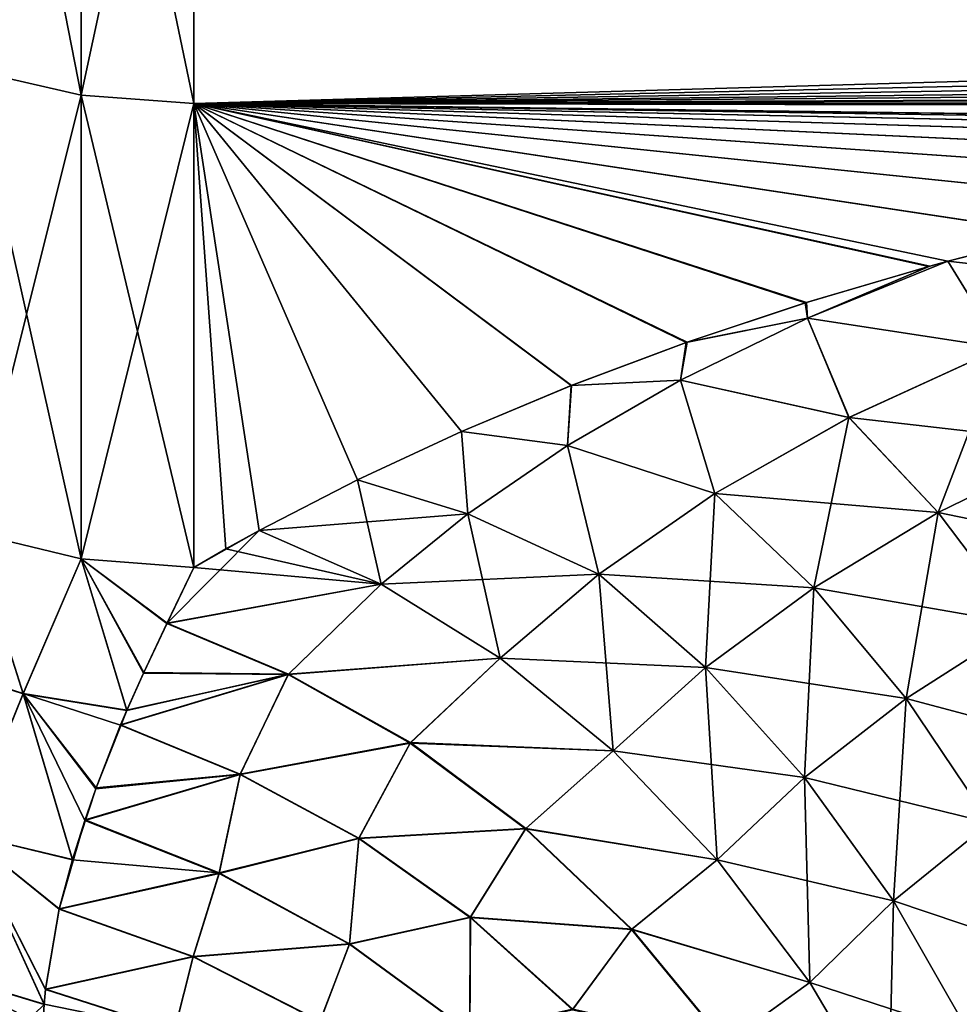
# Model space of a CAD drawing. Header units: metres. Extents: x -37.4 to 37.6, y -35 to 35.
# Tile 5 of 256: x -36.6 to -35.2, y -16.1 to -14.6. Entities that reach past the tile are written whole.
import ezdxf

# ---------------------------------------------------------------- set-up
doc = ezdxf.new("R2010")
doc.units = ezdxf.units.M
doc.layers.add('solid_506616_SW0001', color=7, linetype='CONTINUOUS')

msp = doc.modelspace()

# ---------------------------------------------------------------- linework, layer by layer
at = {"layer": 'solid_506616_SW0001'}
for points in [[(-36.717186, -13.886363, -146.516357), (-36.548649, -13.92275, -146.543121), (-36.548649, -14.743337, -145.322113)], [(-36.717186, -13.886363, -146.516357), (-36.548649, -14.743337, -145.322113), (-36.717186, -14.704805, -145.298538)], [(-36.717186, -14.704825, -127.301498), (-36.548649, -13.92277, -126.0569), (-36.717186, -13.886384, -126.083679)], [(-36.717186, -14.704825, -127.301498), (-36.548649, -14.743356, -127.277916), (-36.548649, -13.92277, -126.0569)], [(-36.374996, -14.75631, -145.330017), (-36.548649, -14.743337, -145.322113), (-36.548649, -13.92275, -146.543121)], [(-36.375, -13.935006, -146.552109), (-36.374996, -14.75631, -145.330017), (-36.548649, -13.92275, -146.543121)], [(-36.548649, -13.92277, -126.0569), (-36.548649, -14.743356, -127.277916), (-36.375, -13.935011, -126.047905)], [(-36.548649, -14.743356, -127.277916), (-36.374996, -14.756315, -127.269989), (-36.375, -13.935011, -126.047905)], [(-36.375, -13.935006, -146.552109), (-9.257539, -14.620192, -145.548782), (-9.123861, -14.697822, -145.424911)], [(-36.375, -13.935006, -146.552109), (-9.123861, -14.697822, -145.424911), (-36.374996, -14.75631, -145.330017)], [(-36.374996, -14.756315, -127.269989), (-9.018453, -13.962824, -126.085815), (-36.375, -13.935011, -126.047905)], [(-36.374996, -14.756315, -127.269989), (-8.687608, -14.131044, -126.319839), (-9.018453, -13.962824, -126.085815)], [(-36.374996, -14.756315, -127.269989), (-8.364863, -14.287195, -126.544693), (-8.687608, -14.131044, -126.319839)], [(-36.374996, -14.756315, -127.269989), (-8.047422, -14.432901, -126.761589), (-8.364863, -14.287195, -126.544693)], [(-36.374996, -14.756315, -127.269989), (-7.845114, -14.521925, -126.897675), (-8.047422, -14.432901, -126.761589)], [(-36.374996, -14.756315, -127.269989), (-7.580618, -14.634076, -127.073204), (-7.845114, -14.521925, -126.897675)], [(-36.374996, -14.756315, -127.269989), (-33.625, -14.791615, -127.327927), (-7.580618, -14.634076, -127.073204)], [(-36.374996, -14.75631, -145.330017), (-9.123861, -14.697822, -145.424911), (-8.990237, -14.769159, -145.30899)], [(-36.717186, -14.704805, -145.298538), (-36.548649, -14.743337, -145.322113), (-36.548649, -15.457124, -144.035751)], [(-36.717186, -14.704805, -145.298538), (-36.548649, -15.457124, -144.035751), (-36.717186, -15.416727, -144.015533)], [(-36.717186, -14.704825, -127.301498), (-36.717186, -15.416745, -128.584503), (-36.548649, -14.743356, -127.277916)], [(-36.717186, -15.416745, -128.584503), (-36.548649, -15.457142, -128.564285), (-36.548649, -14.743356, -127.277916)], [(-36.548649, -15.457124, -144.035751), (-36.548649, -14.743337, -145.322113), (-36.374977, -15.470724, -144.042526)], [(-36.374996, -14.75631, -145.330017), (-36.374977, -15.470724, -144.042526), (-36.548649, -14.743337, -145.322113)], [(-36.548649, -14.743356, -127.277916), (-36.548649, -15.457142, -128.564285), (-36.374996, -14.756315, -127.269989)], [(-36.548649, -15.457142, -128.564285), (-36.374973, -15.470727, -128.55748), (-36.374996, -14.756315, -127.269989)], [(-36.374996, -14.75631, -145.330017), (-8.990237, -14.769159, -145.30899), (-12.078427, -14.791615, -145.272079)], [(-36.374996, -14.75631, -145.330017), (-12.078427, -14.791615, -145.272079), (-33.625, -14.791615, -145.272079)], [(-36.374996, -14.75631, -145.330017), (-33.625, -14.791615, -145.272079), (-33.83017, -14.794883, -145.266678)], [(-36.374996, -14.75631, -145.330017), (-36.123127, -15.33548, -144.307068), (-36.274605, -15.413564, -144.155701)], [(-36.374996, -14.75631, -145.330017), (-36.274605, -15.413564, -144.155701), (-36.325642, -15.441953, -144.099747)], [(-36.374996, -14.75631, -145.330017), (-35.213959, -14.99898, -144.920944), (-35.241623, -15.006501, -144.907837)], [(-36.374996, -14.75631, -145.330017), (-35.047256, -14.956676, -144.994125), (-35.213959, -14.99898, -144.920944)], [(-36.374996, -14.75631, -145.330017), (-35.241623, -15.006501, -144.907837), (-35.431679, -15.062284, -144.80986)], [(-36.374996, -14.75631, -145.330017), (-35.431679, -15.062284, -144.80986), (-35.615612, -15.123626, -144.700348)], [(-36.374996, -14.75631, -145.330017), (-35.615612, -15.123626, -144.700348), (-35.793739, -15.190287, -144.579208)], [(-36.374996, -14.75631, -145.330017), (-35.793739, -15.190287, -144.579208), (-35.962982, -15.26101, -144.448105)], [(-36.374996, -14.75631, -145.330017), (-35.962982, -15.26101, -144.448105), (-36.123127, -15.33548, -144.307068)], [(-36.374996, -14.75631, -145.330017), (-34.849419, -14.913183, -145.068527), (-35.047256, -14.956676, -144.994125)], [(-36.374996, -14.75631, -145.330017), (-33.83017, -14.794883, -145.266678), (-34.035172, -14.805017, -145.249939)], [(-36.374996, -14.75631, -145.330017), (-34.035172, -14.805017, -145.249939), (-34.240299, -14.82197, -145.221832)], [(-36.374996, -14.75631, -145.330017), (-34.240299, -14.82197, -145.221832), (-34.445412, -14.845682, -145.182327)], [(-36.374996, -14.75631, -145.330017), (-34.445412, -14.845682, -145.182327), (-34.648373, -14.876122, -145.131256)], [(-36.374996, -14.75631, -145.330017), (-34.648373, -14.876122, -145.131256), (-34.849419, -14.913183, -145.068527)], [(-36.374996, -14.75631, -145.330017), (-36.325642, -15.441953, -144.099747), (-36.374977, -15.470724, -144.042526)], [(-36.374996, -14.756315, -127.269989), (-36.374973, -15.470727, -128.55748), (-36.325642, -15.441953, -128.500244)], [(-36.374996, -14.756315, -127.269989), (-36.325642, -15.441953, -128.500244), (-36.274605, -15.413564, -128.444305)], [(-36.374996, -14.756315, -127.269989), (-36.274605, -15.413564, -128.444305), (-36.122936, -15.335426, -128.292831)], [(-36.374996, -14.756315, -127.269989), (-33.829006, -14.794816, -127.333206), (-33.625, -14.791615, -127.327927)], [(-36.374996, -14.756315, -127.269989), (-35.213936, -14.998978, -127.679054), (-35.048515, -14.956985, -127.606407)], [(-36.374996, -14.756315, -127.269989), (-35.243305, -15.006969, -127.692978), (-35.213936, -14.998978, -127.679054)], [(-36.374996, -14.756315, -127.269989), (-35.048515, -14.956985, -127.606407), (-34.849758, -14.913279, -127.531639)], [(-36.374996, -14.756315, -127.269989), (-34.849758, -14.913279, -127.531639), (-34.647625, -14.875997, -127.468536)], [(-36.374996, -14.756315, -127.269989), (-34.647625, -14.875997, -127.468536), (-34.443951, -14.845483, -127.417343)], [(-36.374996, -14.756315, -127.269989), (-34.443951, -14.845483, -127.417343), (-34.238396, -14.821806, -127.377892)], [(-36.374996, -14.756315, -127.269989), (-34.238396, -14.821806, -127.377892), (-34.033356, -14.804899, -127.349861)], [(-36.374996, -14.756315, -127.269989), (-34.033356, -14.804899, -127.349861), (-33.829006, -14.794816, -127.333206)], [(-36.374996, -14.756315, -127.269989), (-35.433434, -15.062837, -127.791122), (-35.243305, -15.006969, -127.692978)], [(-36.374996, -14.756315, -127.269989), (-36.122936, -15.335426, -128.292831), (-35.962906, -15.260991, -128.151855)], [(-36.374996, -14.756315, -127.269989), (-35.962906, -15.260991, -128.151855), (-35.794182, -15.190434, -128.021072)], [(-36.374996, -14.756315, -127.269989), (-35.794182, -15.190434, -128.021072), (-35.616932, -15.124056, -127.900421)], [(-36.374996, -14.756315, -127.269989), (-35.616932, -15.124056, -127.900421), (-35.433434, -15.062837, -127.791122)], [(-35.131767, -15.132362, -144.728485), (-35.213959, -14.99898, -144.920944), (-35.047256, -14.956676, -144.994125)], [(-35.048515, -14.956985, -127.606407), (-35.213936, -14.998978, -127.679054), (-34.870419, -15.038025, -127.718552)], [(-35.433434, -15.062837, -127.791122), (-35.430305, -15.086716, -127.832352), (-35.243305, -15.006969, -127.692978)], [(-35.431679, -15.062284, -144.80986), (-35.241623, -15.006501, -144.907837), (-35.430325, -15.086744, -144.767624)], [(-35.241623, -15.006501, -144.907837), (-35.213959, -14.99898, -144.920944), (-35.430325, -15.086744, -144.767624)], [(-35.131767, -15.132362, -144.728485), (-35.430325, -15.086744, -144.767624), (-35.213959, -14.99898, -144.920944)], [(-35.213936, -14.998978, -127.679054), (-35.430305, -15.086716, -127.832352), (-35.131775, -15.132352, -127.871513)], [(-35.243305, -15.006969, -127.692978), (-35.430305, -15.086716, -127.832352), (-35.213936, -14.998978, -127.679054)], [(-35.213936, -14.998978, -127.679054), (-35.131775, -15.132352, -127.871513), (-34.870419, -15.038025, -127.718552)], [(-35.433434, -15.062837, -127.791122), (-35.616932, -15.124056, -127.900421), (-35.430305, -15.086716, -127.832352)], [(-35.615612, -15.123626, -144.700348), (-35.431679, -15.062284, -144.80986), (-35.430325, -15.086744, -144.767624)], [(-35.615612, -15.123626, -144.700348), (-35.430325, -15.086744, -144.767624), (-35.62545, -15.18191, -144.600037)], [(-35.366165, -15.239561, -144.553314), (-35.62545, -15.18191, -144.600037), (-35.430325, -15.086744, -144.767624)], [(-35.430305, -15.086716, -127.832352), (-35.625431, -15.181893, -127.999931), (-35.366142, -15.239536, -128.046661)], [(-35.616932, -15.124056, -127.900421), (-35.625431, -15.181893, -127.999931), (-35.430305, -15.086716, -127.832352)], [(-35.131767, -15.132362, -144.728485), (-35.366165, -15.239561, -144.553314), (-35.430325, -15.086744, -144.767624)], [(-35.430305, -15.086716, -127.832352), (-35.366142, -15.239536, -128.046661), (-35.131775, -15.132352, -127.871513)], [(-35.616932, -15.124056, -127.900421), (-35.794182, -15.190434, -128.021072), (-35.625431, -15.181893, -127.999931)], [(-35.793739, -15.190287, -144.579208), (-35.615612, -15.123626, -144.700348), (-35.62545, -15.18191, -144.600037)], [(-35.228699, -15.385865, -144.4254), (-35.366165, -15.239561, -144.553314), (-35.131767, -15.132362, -144.728485)], [(-35.011703, -15.280177, -128.014313), (-35.131775, -15.132352, -127.871513), (-35.366142, -15.239536, -128.046661)], [(-35.0117, -15.280188, -144.585678), (-35.228699, -15.385865, -144.4254), (-35.131767, -15.132362, -144.728485)], [(-35.793739, -15.190287, -144.579208), (-35.62545, -15.18191, -144.600037), (-35.799744, -15.28287, -144.420685)], [(-35.572758, -15.356705, -144.360291), (-35.799744, -15.28287, -144.420685), (-35.62545, -15.18191, -144.600037)], [(-35.625431, -15.181893, -127.999931), (-35.799736, -15.282869, -128.179306), (-35.572746, -15.3567, -128.2397)], [(-35.794182, -15.190434, -128.021072), (-35.799736, -15.282869, -128.179306), (-35.625431, -15.181893, -127.999931)], [(-35.366165, -15.239561, -144.553314), (-35.572758, -15.356705, -144.360291), (-35.62545, -15.18191, -144.600037)], [(-35.625431, -15.181893, -127.999931), (-35.572746, -15.3567, -128.2397), (-35.366142, -15.239536, -128.046661)], [(-35.962982, -15.26101, -144.448105), (-35.793739, -15.190287, -144.579208), (-35.799744, -15.28287, -144.420685)], [(-35.794182, -15.190434, -128.021072), (-35.962906, -15.260991, -128.151855), (-35.799736, -15.282869, -128.179306)], [(-35.420555, -15.501609, -144.248474), (-35.572758, -15.356705, -144.360291), (-35.366165, -15.239561, -144.553314)], [(-35.228683, -15.385841, -128.174576), (-35.366142, -15.239536, -128.046661), (-35.572746, -15.3567, -128.2397)], [(-35.228699, -15.385865, -144.4254), (-35.420555, -15.501609, -144.248474), (-35.366165, -15.239561, -144.553314)], [(-35.228683, -15.385841, -128.174576), (-35.011703, -15.280177, -128.014313), (-35.366142, -15.239536, -128.046661)], [(-36.123127, -15.33548, -144.307068), (-35.962982, -15.26101, -144.448105), (-35.953369, -15.388007, -144.231827)], [(-35.962906, -15.260991, -128.151855), (-36.122936, -15.335426, -128.292831), (-35.953369, -15.388002, -128.368179)], [(-35.962982, -15.26101, -144.448105), (-35.799744, -15.28287, -144.420685), (-35.953369, -15.388007, -144.231827)], [(-35.962906, -15.260991, -128.151855), (-35.953369, -15.388002, -128.368179), (-35.799736, -15.282869, -128.179306)], [(-35.799736, -15.282869, -128.179306), (-35.953369, -15.388002, -128.368179), (-35.751656, -15.481021, -128.446823)], [(-35.751656, -15.481025, -144.153168), (-35.953369, -15.388007, -144.231827), (-35.799744, -15.28287, -144.420685)], [(-35.572758, -15.356705, -144.360291), (-35.751656, -15.481025, -144.153168), (-35.799744, -15.28287, -144.420685)], [(-35.799736, -15.282869, -128.179306), (-35.751656, -15.481021, -128.446823), (-35.572746, -15.3567, -128.2397)], [(-35.099163, -15.557905, -144.323975), (-35.228699, -15.385865, -144.4254), (-35.0117, -15.280188, -144.585678)], [(-34.897854, -15.454006, -128.130432), (-35.011703, -15.280177, -128.014313), (-35.228683, -15.385841, -128.174576)], [(-36.122936, -15.335426, -128.292831), (-36.274605, -15.413564, -128.444305), (-35.953369, -15.388002, -128.368179)], [(-36.123127, -15.33548, -144.307068), (-36.086685, -15.495952, -144.035507), (-36.274605, -15.413564, -144.155701)], [(-36.123127, -15.33548, -144.307068), (-35.953369, -15.388007, -144.231827), (-36.086685, -15.495952, -144.035507)], [(-35.420547, -15.501603, -128.351517), (-35.572746, -15.3567, -128.2397), (-35.751656, -15.481021, -128.446823)], [(-35.587307, -15.62473, -144.058304), (-35.751656, -15.481025, -144.153168), (-35.572758, -15.356705, -144.360291)], [(-35.420555, -15.501609, -144.248474), (-35.587307, -15.62473, -144.058304), (-35.572758, -15.356705, -144.360291)], [(-35.420547, -15.501603, -128.351517), (-35.228683, -15.385841, -128.174576), (-35.572746, -15.3567, -128.2397)], [(-35.27813, -15.672002, -144.162781), (-35.420555, -15.501609, -144.248474), (-35.228699, -15.385865, -144.4254)], [(-35.099148, -15.557882, -128.276001), (-35.228683, -15.385841, -128.174576), (-35.420547, -15.501603, -128.351517)], [(-35.099163, -15.557905, -144.323975), (-35.27813, -15.672002, -144.162781), (-35.228699, -15.385865, -144.4254)], [(-35.099148, -15.557882, -128.276001), (-34.897854, -15.454006, -128.130432), (-35.228683, -15.385841, -128.174576)], [(-35.953369, -15.388002, -128.368179), (-36.274605, -15.413564, -128.444305), (-36.086693, -15.495973, -128.564484)], [(-35.953369, -15.388002, -128.368179), (-36.086693, -15.495973, -128.564484), (-35.751656, -15.481021, -128.446823)], [(-35.903313, -15.610008, -143.935364), (-36.086685, -15.495952, -144.035507), (-35.953369, -15.388007, -144.231827)], [(-35.751656, -15.481025, -144.153168), (-35.903313, -15.610008, -143.935364), (-35.953369, -15.388007, -144.231827)], [(-36.274605, -15.413564, -128.444305), (-36.374973, -15.470727, -128.55748), (-36.416725, -15.556855, -128.727509)], [(-36.086693, -15.495973, -128.564484), (-36.274605, -15.413564, -128.444305), (-36.416725, -15.556855, -128.727509)], [(-36.274605, -15.413564, -128.444305), (-36.325642, -15.441953, -128.500244), (-36.374973, -15.470727, -128.55748)], [(-36.325642, -15.441953, -144.099747), (-36.274605, -15.413564, -144.155701), (-36.086685, -15.495952, -144.035507)], [(-36.638, -15.66498, -143.595078), (-36.791157, -15.616007, -143.568954), (-36.717186, -15.416727, -144.015533)], [(-36.637817, -15.664506, -129.003891), (-36.717186, -15.416745, -128.584503), (-36.791008, -15.615554, -129.030014)], [(-36.638, -15.66498, -143.595078), (-36.717186, -15.416727, -144.015533), (-36.548649, -15.457124, -144.035751)], [(-36.637817, -15.664506, -129.003891), (-36.548649, -15.457142, -128.564285), (-36.717186, -15.416745, -128.584503)], [(-36.325642, -15.441953, -144.099747), (-36.086685, -15.495952, -144.035507), (-36.374977, -15.470724, -144.042526)], [(-36.638, -15.66498, -143.595078), (-36.548649, -15.457124, -144.035751), (-36.478458, -15.690454, -143.610718)], [(-36.637817, -15.664506, -129.003891), (-36.478245, -15.690003, -128.988403), (-36.548649, -15.457142, -128.564285)], [(-36.548649, -15.457124, -144.035751), (-36.374977, -15.470724, -144.042526), (-36.416294, -15.55601, -143.874146)], [(-36.548649, -15.457124, -144.035751), (-36.416294, -15.55601, -143.874146), (-36.452274, -15.632186, -143.725128)], [(-36.548649, -15.457124, -144.035751), (-36.452274, -15.632186, -143.725128), (-36.478458, -15.690454, -143.610718)], [(-36.548649, -15.457142, -128.564285), (-36.478245, -15.690003, -128.988403), (-36.452755, -15.633216, -128.876907)], [(-36.548649, -15.457142, -128.564285), (-36.452755, -15.633216, -128.876907), (-36.416725, -15.556855, -128.727509)], [(-36.548649, -15.457142, -128.564285), (-36.416725, -15.556855, -128.727509), (-36.374973, -15.470727, -128.55748)], [(-36.416294, -15.55601, -143.874146), (-36.374977, -15.470724, -144.042526), (-36.086685, -15.495952, -144.035507)], [(-35.751656, -15.481021, -128.446823), (-36.086693, -15.495973, -128.564484), (-35.90332, -15.610026, -128.664612)], [(-35.587307, -15.624725, -128.541702), (-35.751656, -15.481021, -128.446823), (-35.90332, -15.610026, -128.664612)], [(-35.72929, -15.752774, -143.857941), (-35.903313, -15.610008, -143.935364), (-35.751656, -15.481025, -144.153168)], [(-35.587307, -15.624725, -128.541702), (-35.420547, -15.501603, -128.351517), (-35.751656, -15.481021, -128.446823)], [(-35.587307, -15.62473, -144.058304), (-35.72929, -15.752774, -143.857941), (-35.751656, -15.481025, -144.153168)], [(-36.086693, -15.495973, -128.564484), (-36.416725, -15.556855, -128.727509), (-36.229668, -15.635509, -128.824295)], [(-36.229218, -15.634727, -143.7771), (-36.416294, -15.55601, -143.874146), (-36.086685, -15.495952, -144.035507)], [(-35.90332, -15.610026, -128.664612), (-36.086693, -15.495973, -128.564484), (-36.229668, -15.635509, -128.824295)], [(-36.229218, -15.634727, -143.7771), (-36.086685, -15.495952, -144.035507), (-35.903313, -15.610008, -143.935364)], [(-35.278122, -15.671995, -128.43721), (-35.420547, -15.501603, -128.351517), (-35.587307, -15.624725, -128.541702)], [(-35.434677, -15.793714, -143.988937), (-35.587307, -15.62473, -144.058304), (-35.420555, -15.501609, -144.248474)], [(-35.27813, -15.672002, -144.162781), (-35.434677, -15.793714, -143.988937), (-35.420555, -15.501609, -144.248474)], [(-35.278122, -15.671995, -128.43721), (-35.099148, -15.557882, -128.276001), (-35.420547, -15.501603, -128.351517)], [(-36.229668, -15.635509, -128.824295), (-36.416725, -15.556855, -128.727509), (-36.452755, -15.633216, -128.876907)], [(-36.452274, -15.632186, -143.725128), (-36.416294, -15.55601, -143.874146), (-36.229218, -15.634727, -143.7771)], [(-35.149063, -15.863593, -144.105347), (-35.27813, -15.672002, -144.162781), (-35.099163, -15.557905, -144.323975)], [(-34.980804, -15.751327, -128.348389), (-35.099148, -15.557882, -128.276001), (-35.278122, -15.671995, -128.43721)], [(-35.90332, -15.610026, -128.664612), (-36.229668, -15.635509, -128.824295), (-36.04195, -15.740941, -128.898392)], [(-36.041485, -15.740191, -143.70285), (-36.229218, -15.634727, -143.7771), (-35.903313, -15.610008, -143.935364)], [(-35.729301, -15.752788, -128.74205), (-35.90332, -15.610026, -128.664612), (-36.04195, -15.740941, -128.898392)], [(-36.041485, -15.740191, -143.70285), (-35.903313, -15.610008, -143.935364), (-35.72929, -15.752774, -143.857941)], [(-35.587307, -15.624725, -128.541702), (-35.90332, -15.610026, -128.664612), (-35.729301, -15.752788, -128.74205)], [(-36.7258, -15.881279, -143.118225), (-36.791157, -15.616007, -143.568954), (-36.638, -15.66498, -143.595078)], [(-36.637817, -15.664506, -129.003891), (-36.791008, -15.615554, -129.030014), (-36.725697, -15.880817, -129.480804)], [(-35.434681, -15.793709, -128.611069), (-35.587307, -15.624725, -128.541702), (-35.729301, -15.752788, -128.74205)], [(-35.569, -15.920653, -143.805145), (-35.72929, -15.752774, -143.857941), (-35.587307, -15.62473, -144.058304)], [(-35.434681, -15.793709, -128.611069), (-35.278122, -15.671995, -128.43721), (-35.587307, -15.624725, -128.541702)], [(-35.434677, -15.793714, -143.988937), (-35.569, -15.920653, -143.805145), (-35.587307, -15.62473, -144.058304)], [(-36.229668, -15.635509, -128.824295), (-36.488201, -15.713428, -129.034637), (-36.303959, -15.789158, -129.100891)], [(-36.229668, -15.635509, -128.824295), (-36.478245, -15.690003, -128.988403), (-36.488201, -15.713428, -129.034637)], [(-36.487892, -15.712645, -143.56691), (-36.478458, -15.690454, -143.610718), (-36.229218, -15.634727, -143.7771)], [(-36.3036, -15.788441, -143.500458), (-36.487892, -15.712645, -143.56691), (-36.229218, -15.634727, -143.7771)], [(-36.478458, -15.690454, -143.610718), (-36.452274, -15.632186, -143.725128), (-36.229218, -15.634727, -143.7771)], [(-36.229668, -15.635509, -128.824295), (-36.452755, -15.633216, -128.876907), (-36.478245, -15.690003, -128.988403)], [(-36.04195, -15.740941, -128.898392), (-36.229668, -15.635509, -128.824295), (-36.303959, -15.789158, -129.100891)], [(-36.3036, -15.788441, -143.500458), (-36.229218, -15.634727, -143.7771), (-36.041485, -15.740191, -143.70285)], [(-36.7258, -15.881279, -143.118225), (-36.638, -15.66498, -143.595078), (-36.562294, -15.920707, -143.141922)], [(-36.637817, -15.664506, -129.003891), (-36.725697, -15.880817, -129.480804), (-36.56216, -15.92032, -129.45726)], [(-36.638, -15.66498, -143.595078), (-36.478458, -15.690454, -143.610718), (-36.525425, -15.809648, -143.37291)], [(-36.638, -15.66498, -143.595078), (-36.525425, -15.809648, -143.37291), (-36.562294, -15.920707, -143.141922)], [(-36.637817, -15.664506, -129.003891), (-36.56216, -15.92032, -129.45726), (-36.542877, -15.860041, -129.330383)], [(-36.637817, -15.664506, -129.003891), (-36.542877, -15.860041, -129.330383), (-36.526024, -15.81132, -129.230484)], [(-36.637817, -15.664506, -129.003891), (-36.526024, -15.81132, -129.230484), (-36.488201, -15.713428, -129.034637)], [(-36.637817, -15.664506, -129.003891), (-36.488201, -15.713428, -129.034637), (-36.478245, -15.690003, -128.988403)], [(-35.149055, -15.863585, -128.494644), (-35.278122, -15.671995, -128.43721), (-35.434681, -15.793709, -128.611069)], [(-35.297615, -15.98372, -143.946823), (-35.434677, -15.793714, -143.988937), (-35.27813, -15.672002, -144.162781)], [(-35.149063, -15.863593, -144.105347), (-35.297615, -15.98372, -143.946823), (-35.27813, -15.672002, -144.162781)], [(-35.149055, -15.863585, -128.494644), (-34.980804, -15.751327, -128.348389), (-35.278122, -15.671995, -128.43721)], [(-36.525425, -15.809648, -143.37291), (-36.478458, -15.690454, -143.610718), (-36.487892, -15.712645, -143.56691)], [(-36.303959, -15.789158, -129.100891), (-36.488201, -15.713428, -129.034637), (-36.526024, -15.81132, -129.230484)], [(-36.525425, -15.809648, -143.37291), (-36.487892, -15.712645, -143.56691), (-36.3036, -15.788441, -143.500458)], [(-36.04195, -15.740941, -128.898392), (-36.303959, -15.789158, -129.100891), (-36.121304, -15.887711, -129.146545)], [(-36.120926, -15.887032, -143.454681), (-36.3036, -15.788441, -143.500458), (-36.041485, -15.740191, -143.70285)], [(-35.864456, -15.872811, -128.952713), (-36.04195, -15.740941, -128.898392), (-36.121304, -15.887711, -129.146545)], [(-36.120926, -15.887032, -143.454681), (-36.041485, -15.740191, -143.70285), (-35.863968, -15.872114, -143.648392)], [(-35.729301, -15.752788, -128.74205), (-36.04195, -15.740941, -128.898392), (-35.864456, -15.872811, -128.952713)], [(-35.863968, -15.872114, -143.648392), (-36.041485, -15.740191, -143.70285), (-35.72929, -15.752774, -143.857941)], [(-35.569012, -15.920661, -128.79483), (-35.729301, -15.752788, -128.74205), (-35.864456, -15.872811, -128.952713)], [(-35.863968, -15.872114, -143.648392), (-35.72929, -15.752774, -143.857941), (-35.569, -15.920653, -143.805145)], [(-35.434681, -15.793709, -128.611069), (-35.729301, -15.752788, -128.74205), (-35.569012, -15.920661, -128.79483)], [(-36.303959, -15.789158, -129.100891), (-36.542877, -15.860041, -129.330383), (-36.336357, -15.941537, -129.374084)], [(-36.303959, -15.789158, -129.100891), (-36.526024, -15.81132, -129.230484), (-36.542877, -15.860041, -129.330383)], [(-36.542603, -15.859233, -143.271286), (-36.525425, -15.809648, -143.37291), (-36.3036, -15.788441, -143.500458)], [(-36.336143, -15.940854, -143.227234), (-36.542603, -15.859233, -143.271286), (-36.3036, -15.788441, -143.500458)], [(-36.121304, -15.887711, -129.146545), (-36.303959, -15.789158, -129.100891), (-36.336357, -15.941537, -129.374084)], [(-36.336143, -15.940854, -143.227234), (-36.3036, -15.788441, -143.500458), (-36.120926, -15.887032, -143.454681)], [(-35.297615, -15.983714, -128.653168), (-35.434681, -15.793709, -128.611069), (-35.569012, -15.920661, -128.79483)], [(-35.426479, -16.109417, -143.778351), (-35.569, -15.920653, -143.805145), (-35.434677, -15.793714, -143.988937)], [(-35.297615, -15.983714, -128.653168), (-35.149055, -15.863585, -128.494644), (-35.434681, -15.793709, -128.611069)], [(-35.297615, -15.98372, -143.946823), (-35.426479, -16.109417, -143.778351), (-35.434677, -15.793714, -143.988937)], [(-36.562294, -15.920707, -143.141922), (-36.525425, -15.809648, -143.37291), (-36.542603, -15.859233, -143.271286)], [(-36.542877, -15.860041, -129.330383), (-36.56216, -15.92032, -129.45726), (-36.582657, -15.996745, -129.624146)], [(-36.336357, -15.941537, -129.374084), (-36.542877, -15.860041, -129.330383), (-36.582657, -15.996745, -129.624146)], [(-36.562294, -15.920707, -143.141922), (-36.542603, -15.859233, -143.271286), (-36.336143, -15.940854, -143.227234)], [(-35.036598, -16.071548, -128.522354), (-35.149055, -15.863585, -128.494644), (-35.297615, -15.983714, -128.653168)], [(-35.179565, -16.189964, -143.933029), (-35.297615, -15.98372, -143.946823), (-35.149063, -15.863593, -144.105347)], [(-36.761719, -16.09617, -142.612671), (-36.7258, -15.881279, -143.118225), (-36.605644, -16.143187, -142.632019)], [(-36.725697, -15.880817, -129.480804), (-36.761616, -16.095779, -129.986267), (-36.60561, -16.142838, -129.967117)], [(-36.7258, -15.881279, -143.118225), (-36.562294, -15.920707, -143.141922), (-36.582516, -15.996145, -142.977203)], [(-36.7258, -15.881279, -143.118225), (-36.582516, -15.996145, -142.977203), (-36.603409, -16.119709, -142.689804)], [(-36.7258, -15.881279, -143.118225), (-36.603409, -16.119709, -142.689804), (-36.605644, -16.143187, -142.632019)], [(-36.725697, -15.880817, -129.480804), (-36.60561, -16.142838, -129.967117), (-36.603485, -16.120367, -129.911804)], [(-36.725697, -15.880817, -129.480804), (-36.603485, -16.120367, -129.911804), (-36.582657, -15.996745, -129.624146)], [(-36.725697, -15.880817, -129.480804), (-36.582657, -15.996745, -129.624146), (-36.56216, -15.92032, -129.45726)], [(-35.864456, -15.872811, -128.952713), (-36.121304, -15.887711, -129.146545), (-35.949482, -16.009232, -129.176025)], [(-35.949078, -16.008604, -143.425095), (-36.120926, -15.887032, -143.454681), (-35.863968, -15.872114, -143.648392)], [(-35.701283, -16.028082, -128.986023), (-35.864456, -15.872811, -128.952713), (-35.949482, -16.009232, -129.176025)], [(-35.949078, -16.008604, -143.425095), (-35.863968, -15.872114, -143.648392), (-35.700768, -16.027452, -143.614975)], [(-35.569012, -15.920661, -128.79483), (-35.864456, -15.872811, -128.952713), (-35.701283, -16.028082, -128.986023)], [(-35.700768, -16.027452, -143.614975), (-35.863968, -15.872114, -143.648392), (-35.569, -15.920653, -143.805145)], [(-36.121304, -15.887711, -129.146545), (-36.336357, -15.941537, -129.374084), (-36.135578, -16.050632, -129.39653)], [(-36.135326, -16.049995, -143.204681), (-36.336143, -15.940854, -143.227234), (-36.120926, -15.887032, -143.454681)], [(-35.949482, -16.009232, -129.176025), (-36.121304, -15.887711, -129.146545), (-36.135578, -16.050632, -129.39653)], [(-36.135326, -16.049995, -143.204681), (-36.120926, -15.887032, -143.454681), (-35.949078, -16.008604, -143.425095)], [(-36.582516, -15.996145, -142.977203), (-36.562294, -15.920707, -143.141922), (-36.336143, -15.940854, -143.227234)], [(-35.426491, -16.109421, -128.82164), (-35.569012, -15.920661, -128.79483), (-35.701283, -16.028082, -128.986023)], [(-35.700768, -16.027452, -143.614975), (-35.569, -15.920653, -143.805145), (-35.426479, -16.109417, -143.778351)], [(-35.297615, -15.983714, -128.653168), (-35.569012, -15.920661, -128.79483), (-35.426491, -16.109421, -128.82164)], [(-36.336357, -15.941537, -129.374084), (-36.582657, -15.996745, -129.624146), (-36.376335, -16.069828, -129.638351)], [(-36.37616, -16.069235, -142.962952), (-36.582516, -15.996145, -142.977203), (-36.336143, -15.940854, -143.227234)], [(-36.135578, -16.050632, -129.39653), (-36.336357, -15.941537, -129.374084), (-36.376335, -16.069828, -129.638351)], [(-36.37616, -16.069235, -142.962952), (-36.336143, -15.940854, -143.227234), (-36.135326, -16.049995, -143.204681)], [(-35.179569, -16.189959, -128.666977), (-35.297615, -15.983714, -128.653168), (-35.426491, -16.109421, -128.82164)], [(-35.305313, -16.314314, -143.778198), (-35.426479, -16.109417, -143.778351), (-35.297615, -15.98372, -143.946823)], [(-35.179565, -16.189964, -143.933029), (-35.305313, -16.314314, -143.778198), (-35.297615, -15.98372, -143.946823)], [(-35.179569, -16.189959, -128.666977), (-35.036598, -16.071548, -128.522354), (-35.297615, -15.983714, -128.653168)], [(-36.376335, -16.069828, -129.638351), (-36.582657, -15.996745, -129.624146), (-36.603485, -16.120367, -129.911804)], [(-36.603409, -16.119709, -142.689804), (-36.582516, -15.996145, -142.977203), (-36.37616, -16.069235, -142.962952)], [(-35.949482, -16.009232, -129.176025), (-36.135578, -16.050632, -129.39653), (-35.950302, -16.18615, -129.401733)], [(-35.95002, -16.18557, -143.199356), (-36.135326, -16.049995, -143.204681), (-35.949078, -16.008604, -143.425095)], [(-35.791939, -16.151283, -129.188736), (-35.949482, -16.009232, -129.176025), (-35.950302, -16.18615, -129.401733)], [(-35.95002, -16.18557, -143.199356), (-35.949078, -16.008604, -143.425095), (-35.791515, -16.150715, -143.412292)], [(-35.701283, -16.028082, -128.986023), (-35.949482, -16.009232, -129.176025), (-35.791939, -16.151283, -129.188736)], [(-35.791515, -16.150715, -143.412292), (-35.949078, -16.008604, -143.425095), (-35.700768, -16.027452, -143.614975)], [(-35.556179, -16.203175, -128.997513), (-35.701283, -16.028082, -128.986023), (-35.791939, -16.151283, -129.188736)], [(-35.791515, -16.150715, -143.412292), (-35.700768, -16.027452, -143.614975), (-35.555645, -16.202625, -143.603394)], [(-35.426491, -16.109421, -128.82164), (-35.701283, -16.028082, -128.986023), (-35.556179, -16.203175, -128.997513)], [(-35.555645, -16.202625, -143.603394), (-35.700768, -16.027452, -143.614975), (-35.426479, -16.109417, -143.778351)], [(-36.135578, -16.050632, -129.39653), (-36.376335, -16.069828, -129.638351), (-36.181, -16.169714, -129.638779)], [(-36.180801, -16.169165, -142.962433), (-36.37616, -16.069235, -142.962952), (-36.135326, -16.049995, -143.204681)], [(-35.950302, -16.18615, -129.401733), (-36.135578, -16.050632, -129.39653), (-36.181, -16.169714, -129.638779)], [(-36.180801, -16.169165, -142.962433), (-36.135326, -16.049995, -143.204681), (-35.95002, -16.18557, -143.199356)], [(-36.376335, -16.069828, -129.638351), (-36.603485, -16.120367, -129.911804), (-36.405148, -16.183765, -129.904114)], [(-36.405083, -16.18321, -142.69722), (-36.603409, -16.119709, -142.689804), (-36.37616, -16.069235, -142.962952)], [(-36.181, -16.169714, -129.638779), (-36.376335, -16.069828, -129.638351), (-36.405148, -16.183765, -129.904114)], [(-36.405083, -16.18321, -142.69722), (-36.37616, -16.069235, -142.962952), (-36.180801, -16.169165, -142.962433)], [(-36.761719, -16.09617, -142.612671), (-36.605644, -16.143187, -142.632019), (-36.755455, -16.287432, -142.092545)], [(-36.761616, -16.095779, -129.986267), (-36.607712, -16.17692, -130.05307), (-36.60561, -16.142838, -129.967117)], [(-36.755451, -16.287422, -130.507462), (-36.607712, -16.17692, -130.05307), (-36.761616, -16.095779, -129.986267)], [(-35.305328, -16.314312, -128.821793), (-35.426491, -16.109421, -128.82164), (-35.556179, -16.203175, -128.997513)], [(-35.555645, -16.202625, -143.603394), (-35.426479, -16.109417, -143.778351), (-35.305313, -16.314314, -143.778198)], [(-35.179569, -16.189959, -128.666977), (-35.426491, -16.109421, -128.82164), (-35.305328, -16.314312, -128.821793)], [(-36.605644, -16.143187, -142.632019), (-36.603409, -16.119709, -142.689804), (-36.405083, -16.18321, -142.69722)], [(-36.405148, -16.183765, -129.904114), (-36.603485, -16.120367, -129.911804), (-36.60561, -16.142838, -129.967117)], [(-36.405148, -16.183765, -129.904114), (-36.60561, -16.142838, -129.967117), (-36.607712, -16.17692, -130.05307)]]:
    msp.add_3dface(points, dxfattribs=at)

doc.saveas('drawing.dxf')
